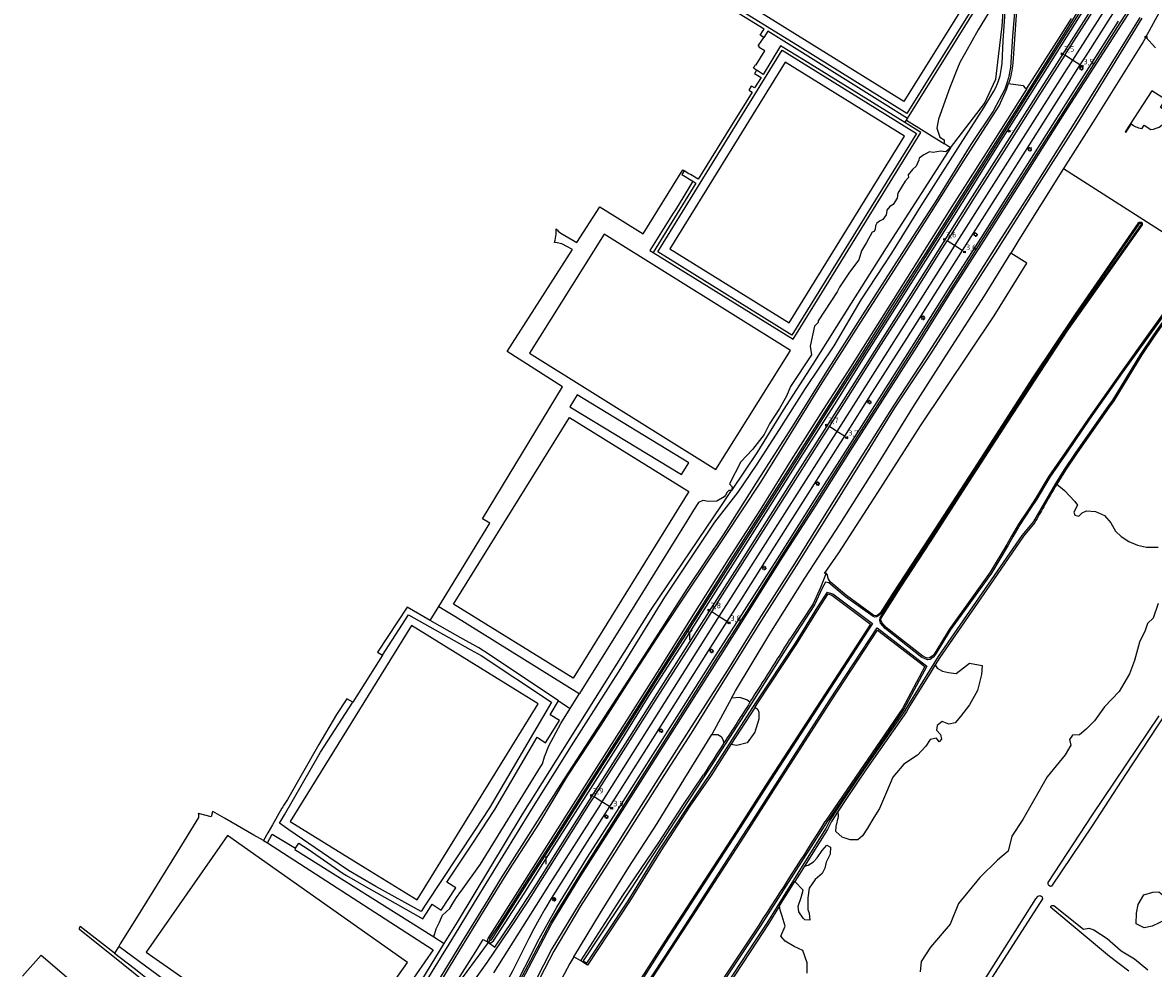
# Model space of a CAD drawing. Extents: x 165936 to 168762, y 445225 to 450407.
# Tile 39 of 69: x 167257 to 167772, y 447357 to 447787. Entities that reach past the tile are written whole.
import ezdxf

# ---------------------------------------------------------------- set-up
doc = ezdxf.new("R2010")
doc.units = 0
doc.header["$LTSCALE"] = 4
doc.layers.get('0').update_dxf_attribs({"linetype": 'CONTINUOUS'})
for name, color, linetype in [('G_BTD', 3, 'CONTINUOUS'), ('G_OTD', 32, 'CONTINUOUS'), ('G_OWG', 6, 'CONTINUOUS'), ('G_OWT', 6, 'CONTINUOUS'), ('G_PND', 1, 'CONTINUOUS'), ('G_WGD', 7, 'CONTINUOUS'), ('G_WTD', 5, 'CONTINUOUS'), ('PPALHM', 10, 'CONTINUOUS')]:
    doc.layers.add(name, color=color, linetype=linetype)
doc.layers.add('PBRD', color=7, linetype='CONTINUOUS', true_color=0xbd2877)
doc.layers.add('PPAL', color=7, linetype='CONTINUOUS', true_color=0xbd2877)
doc.styles.add('ISO', font='ISO')
doc.styles.get("Standard").update_dxf_attribs({"font": 'ISO'})

# ---------------------------------------------------------------- blocks, each defined once
blk = doc.blocks.new('lichtmast')
at = {"color": 0}
for p, q in [((-0.6, 0), (-1, 0)), ((-0.71, 0.71), (-0.42, 0.42)), ((0, 0.6), (0, 1)), ((0.42, 0.42), (0.71, 0.71)), ((0.6, 0), (1, 0)), ((-0.42, -0.42), (-0.71, -0.71)), ((0, -0.6), (0, -1)), ((0.42, -0.42), (0.71, -0.71))]:
    blk.add_line(p, q, dxfattribs=at)
blk.add_circle((0, 0), 0.6, dxfattribs=at)
blk = doc.blocks.new('wegwijzer')
at = {"color": 0}
for q in [(-0.42, 1.42), (0.42, 1.42), (0, 0)]:
    blk.add_line((0, 1), q, dxfattribs=at)
blk = doc.blocks.new('verkeersbord-pl')
at = {"linetype": 'Continuous'}
blk.add_circle((0, 0), 0.03, dxfattribs=at)
blk = doc.blocks.new('kilometerpaal')
at = {"color": 0}
for p, q in [((-0.44, 0.44), (0.44, -0.44)), ((-0.44, -0.44), (-0.44, 0.44)), ((0.44, 0.44), (-0.44, -0.44)), ((0.44, -0.44), (0.44, 0.44))]:
    blk.add_line(p, q, dxfattribs=at)
at = {"color": 0, "style": 'ISO'}
blk.add_attdef('KILOMETERPAAL', (0.59, 0.87), '', height=2.5, dxfattribs=at)
blk = doc.blocks.new('verkeersbord')
at = {"color": 0}
for p, q in [((0.5, 0.32), (-0.5, 0.32)), ((-0.5, 0.32), (0, -0.6)), ((0, -0.6), (0.5, 0.32))]:
    blk.add_line(p, q, dxfattribs=at)
blk = doc.blocks.new('verkeersteller')
at = {"color": 0}
blk.add_circle((0, 0), 0.45, dxfattribs=at)
blk = doc.blocks.new('telpaal')
at = {"linetype": 'ByBlock', "lineweight": -2}
h = blk.add_hatch(color=0, dxfattribs=at)
h.dxf.hatch_style = 1
h.paths.add_polyline_path([(0.15, 0.8), (-0.15, 0.8), (-0.15, -0.1), (0, -0.1, -0.414214), (-0.1, 0, -1), (0.1, 0, -0.414214), (0, -0.1), (0.15, -0.1)])
h.paths.add_polyline_path([(0, 0.4), (0, 0.6), (-0.05, 0.6), (-0.05, 0.65, 0.414214), (0, 0.7), (0.05, 0.7), (0.05, 0.4)], flags=16)
at = {"linetype": 'ByBlock', "lineweight": -2, "true_color": 0x681648}
h = blk.add_hatch(color=219, dxfattribs=at)
h.dxf.hatch_style = 1
h.paths.add_polyline_path([(0.1, 0, 1), (-0.1, 0, 1)])
at = {"color": 0, "linetype": 'ByBlock', "lineweight": -2}
blk.add_attdef('TELPAAL', (0.5, 0.35), '', height=0.5, dxfattribs=at)

msp = doc.modelspace()

# ---------------------------------------------------------------- linework, layer by layer
at = {"layer": 'G_BTD', "linetype": 'Continuous', "transparency": 33554687}
for points in [[(167692.445, 447805.686), (167658.608, 447751.28), (167573.794, 447804.061), (167607.53, 447858.478), (167692.445, 447805.686)], [(167701.897, 447799.294), (167700.569, 447797.673), (167698.62, 447795.471), (167697.671, 447794.167), (167697.196, 447793.32), (167697.078, 447792.626), (167696.976, 447791.406), (167692.376, 447783.9), (167686.696, 447773.549), (167684.247, 447769.431), (167683.356, 447767.205), (167679.57, 447757.745), (167674.447, 447743.276), (167673.649, 447739.146), (167674.993, 447735.061), (167676.967, 447733.859), (167676.967, 447732.28), (167677.038, 447731.982)], [(167591.54, 447765.493), (167590.066, 447766.402), (167590.394, 447766.956), (167591.104, 447768.153), (167591.34, 447768.014), (167595.364, 447774.417), (167592.688, 447775.907), (167592.892, 447776.234), (167592.222, 447776.65), (167593.87, 447779.114), (167594.469, 447780.01), (167594.796, 447780.499)], [(167658.961, 447735.555), (167604.562, 447769.241), (167552, 447684.154), (167606.392, 447650.544), (167658.961, 447735.555)], [(167659.101, 447741.673), (167659.752, 447742.721)], [(167659.752, 447742.721), (167660.289, 447743.585)], [(167659.752, 447742.721), (167677.038, 447731.982)], [(167679.874, 447730.146), (167677.716, 447728.437), (167675.233, 447728.73), (167671.968, 447728.124), (167670.227, 447728.339), (167667.705, 447726.971), (167665.613, 447725.505), (167665.457, 447724.509), (167664.253, 447721.866), (167662.56, 447720.269), (167660.617, 447717.856), (167660.711, 447716.666), (167659.144, 447715.037), (167655.811, 447709.619), (167655.61, 447707.259), (167653.801, 447704.396), (167652.193, 447703.492), (167650.886, 447701.785), (167650.685, 447700.479), (167650.484, 447699.675), (167649.027, 447697.616), (167647.57, 447696.813), (167646.364, 447695.959), (167645.761, 447694.703), (167645.51, 447693.197), (167645.158, 447692.092), (167644.103, 447691.841), (167641.596, 447687.091), (167639.335, 447683.217), (167638.124, 447679.262), (167633.844, 447673.613), (167629.322, 447666.671), (167628.191, 447664.573), (167619.519, 447651.445), (167619.519, 447650.715), (167617.977, 447649.011), (167615.867, 447639.926), (167616.516, 447635.952), (167606.962, 447621.472), (167605.206, 447617.142), (167602.031, 447611.524), (167597.451, 447604.554), (167595.057, 447599.664), (167589.626, 447592.854), (167584.303, 447587.267), (167579.153, 447577.228), (167580.442, 447575.853), (167580.161, 447574.213)], [(167679.908, 447730.199), (167677.038, 447731.982)], [(167446.861, 447521.344), (167450.448, 447527.191), (167470.106, 447559.234), (167466.69, 447561.304), (167503.088, 447621.362), (167477.965, 447637.409), (167507.679, 447683.93), (167502.84, 447686.482), (167500.793, 447686.918), (167499.452, 447687.026), (167499.765, 447688.132), (167500.24, 447690.893), (167500.316, 447693.332), (167500.888, 447692.7), (167501.234, 447692.317), (167502.381, 447691.281), (167509.714, 447687.116), (167520.081, 447703.35), (167539.879, 447690.981), (167557.883, 447720.134), (167558.519, 447719.737)], [(167562.55, 447714.972), (167558.376, 447708.175), (167554.555, 447701.951), (167553.528, 447700.402), (167542.991, 447683.418), (167544.405, 447682.541)], [(167573.036, 447583.645), (167606.993, 447637.853), (167522.116, 447690.815), (167488.14, 447636.622), (167573.036, 447583.645)], [(167506.511, 447612.204), (167557.402, 447581.362), (167560.703, 447586.809), (167509.812, 447617.651), (167506.511, 447612.204)], [(167507.936, 447488.629), (167453.545, 447522.371), (167506.272, 447607.373), (167560.624, 447573.629), (167507.936, 447488.629)], [(167580.161, 447574.213), (167578.904, 447574.094), (167578.177, 447573.341), (167577.415, 447572.054), (167576.706, 447571.214), (167573.411, 447569.352), (167569.688, 447569.209), (167567.002, 447569.531), (167565.069, 447568.636), (167562.849, 447565.165), (167560.171, 447560.977), (167533.336, 447517.642), (167510.842, 447481.648)], [(167728.249, 447577.073), (167731.781, 447574.077), (167736.43, 447569.154), (167737.615, 447567.422), (167736.065, 447564.231), (167736.43, 447562.954), (167738.345, 447562.498), (167739.803, 447564.048), (167741.809, 447564.869), (167745.821, 447564.595), (167750.014, 447562.772), (167752.932, 447559.399), (167754.938, 447555.661), (167757.581, 447553.199), (167761.046, 447550.92), (167765.057, 447549.279), (167769.16, 447548.276), (167774.448, 447548.367)], [(167442.949, 447514.967), (167446.861, 447521.344)], [(167446.861, 447521.344), (167449.585, 447519.673), (167454.058, 447516.986), (167510.719, 447481.725), (167510.842, 447481.648)], [(167774.448, 447522.749), (167772.077, 447516.002), (167769.525, 447513.632), (167768.431, 447510.35), (167765.878, 447505.062), (167763.69, 447496.765), (167761.319, 447490.657), (167758.767, 447486.281), (167756.67, 447482.634), (167750.014, 447475.614), (167745.456, 447469.232), (167741.627, 447465.494), (167738.527, 447462.85), (167735.336, 447462.759), (167734.06, 447460.754), (167734.698, 447458.201), (167732.054, 447453.825), (167723.849, 447443.705), (167717.649, 447432.765), (167712.726, 447424.377), (167707.803, 447416.719), (167706.162, 447409.972), (167701.239, 447405.778), (167693.216, 447397.938), (167683.552, 447386.086), (167679.723, 447376.604), (167670.788, 447366.211), (167666.412, 447359.647), (167666.047, 447354.906)], [(167672.861, 447494.705), (167673.797, 447493.301), (167676.167, 447491.933), (167678.902, 447491.295), (167682.367, 447490.748), (167685.831, 447493.392), (167688.566, 447495.58), (167694.31, 447494.395), (167694.036, 447490.384), (167692.213, 447483.09), (167688.566, 447476.617), (167684.372, 447471.238), (167682.002, 447468.321), (167679.085, 447467.774), (167676.076, 447468.959), (167673.797, 447467.135), (167673.523, 447465.038), (167675.347, 447463.033), (167675.711, 447460.936), (167674.709, 447459.751), (167673.432, 447461.301), (167670.606, 447460.754), (167668.6, 447457.745), (167664.862, 447453.642), (167658.572, 447449.54), (167653.557, 447443.614), (167650.64, 447436.776), (167647.54, 447429.391), (167644.987, 447425.289), (167641.979, 447420.366), (167639.791, 447416.901), (167637.603, 447415.078), (167634.138, 447415.078), (167630.583, 447416.263), (167627.574, 447418.816), (167627.756, 447421.095), (167628.85, 447425.653), (167628.67, 447428.131)], [(167506.642, 447474.927), (167510.842, 447481.648)], [(167444.635, 447370.825), (167445.697, 447374.564), (167447.091, 447377.646), (167448.484, 447380.728), (167451.864, 447383.81), (167453.406, 447386.328), (167454.948, 447388.847), (167456.875, 447391.489), (167457.023, 447391.692), (167465.86, 447404.014), (167493.106, 447448.376), (167494.045, 447449.749), (167494.929, 447452.856), (167496.876, 447457.86), (167502.346, 447468.052), (167506.642, 447474.927)], [(167501.36, 447478.443), (167506.642, 447474.927)], [(167590.862, 447475.516), (167592.16, 447474.418), (167592.525, 447473.232), (167592.616, 447470.041), (167590.793, 447464.115), (167587.237, 447459.192), (167582.588, 447458.098), (167579.843, 447458.411)], [(167781.709, 447478.558), (167759.556, 447444.847), (167744.348, 447421.509), (167725.866, 447394.028), (167725.355, 447393.871), (167724.613, 447394.279), (167724.343, 447394.9), (167724.321, 447395.713), (167744.541, 447426.488), (167774.851, 447471.508)], [(167366.977, 447414.749), (167362.594, 447417.259), (167349.302, 447424.87), (167343.876, 447427.977), (167343.83, 447427.853), (167343.197, 447425.546), (167337.454, 447427.123), (167337.333, 447427.156), (167337.419, 447425.237), (167327.235, 447408.735), (167309.873, 447380.698), (167301.766, 447367.647), (167301.064, 447366.517)], [(167368.76, 447413.728), (167444.324, 447364.992), (167417.666, 447326.798), (167404.318, 447306.871), (167399.489, 447299.839), (167389.478, 447301.431), (167301.064, 447366.517)], [(167313.624, 447363.895), (167327.703, 447354.056), (167395.122, 447306.186), (167401.77, 447315.601), (167407.099, 447323.148), (167414.703, 447333.918), (167421.907, 447344.121), (167432.529, 447359.164), (167350.581, 447417.026), (167313.624, 447363.895)], [(167381.534, 447411.226), (167381.188, 447410.717), (167444.635, 447370.825)], [(167613.319, 447403.128), (167615.084, 447403.499), (167617.454, 447405.049), (167619.095, 447406.872), (167621.466, 447410.246), (167623.563, 447412.616), (167625.204, 447411.704), (167625.021, 447408.513), (167623.289, 447404.867), (167622.56, 447402.223), (167621.374, 447399.67), (167618.275, 447396.935), (167615.54, 447393.106), (167614.81, 447388.73), (167614.81, 447383.351), (167615.54, 447381.619), (167615.813, 447378.519), (167613.443, 447378.61), (167612.713, 447379.43), (167610.799, 447382.348), (167610.434, 447384.901), (167611.802, 447388.821), (167612.805, 447392.194), (167608.904, 447396.068)], [(167638.904, 447265.335), (167659.306, 447296.298), (167686.541, 447337.398), (167718.715, 447388.261), (167719.825, 447389.449), (167720.655, 447389.705), (167721.559, 447389.061), (167721.734, 447388.277), (167696.081, 447348.269), (167680.152, 447322.978), (167660.334, 447292.596), (167636.332, 447256.056), (167613.773, 447222.579)], [(167764.624, 447381.71), (167765.354, 447385.63), (167767.815, 447390.097), (167772.009, 447391.191), (167774.744, 447391.465), (167776.932, 447389.641), (167778.755, 447386.086), (167779.12, 447382.713), (167779.211, 447380.433), (167777.57, 447378.701), (167774.835, 447377.334), (167771.735, 447375.693), (167768.089, 447374.963), (167764.442, 447376.878), (167764.624, 447381.71)], [(167614.628, 447354.359), (167614.628, 447359.1), (167612.622, 447364.661), (167608.702, 447366.484), (167604.599, 447368.855), (167602.594, 447371.134), (167604.508, 447375.784), (167603.232, 447380.342), (167602.32, 447382.986), (167602.025, 447384.993)], [(167761.114, 447355.189), (167752.309, 447361.932), (167725.536, 447384.228), (167725.468, 447384.838), (167725.945, 447385.224), (167726.892, 447385.198), (167740.399, 447374.449), (167742.835, 447374.872), (167745.114, 447374.143), (167751.131, 447370.131), (167757.604, 447364.57), (167763.621, 447360.832), (167769.73, 447355.818)], [(167444.635, 447370.825), (167449.339, 447367.868)], [(167301.064, 447366.517), (167299.197, 447363.512)]]:
    msp.add_lwpolyline(points, dxfattribs=at)
at = {"layer": 'G_OTD', "linetype": 'Continuous', "transparency": 33554687}
for points in [[(167660.289, 447743.585), (167699.881, 447807.314), (167605.729, 447865.753), (167581.121, 447826.086), (167566.258, 447802.123)], [(167697.931, 447806.849), (167659.98, 447745.791), (167611.335, 447776.028), (167568.295, 447802.766), (167606.19, 447863.817), (167615.58, 447858.012), (167685.212, 447814.771), (167697.931, 447806.849)], [(167594.796, 447780.499), (167593.226, 447781.445), (167594.498, 447783.555), (167594.924, 447784.261), (167581.666, 447792.497), (167581.396, 447792.088), (167580.914, 447791.403), (167579.113, 447792.536), (167579.369, 447793.073), (167579.753, 447793.683), (167567.99, 447800.989), (167566.258, 447802.123)], [(167660.289, 447743.585), (167650.167, 447749.885), (167596.646, 447783.266), (167594.796, 447780.499)], [(167773.215, 447775.751), (167768.757, 447780.652)], [(167607.664, 447644.895), (167551.003, 447680.156), (167546.53, 447682.843), (167603.229, 447774.618), (167654.368, 447742.977), (167664.415, 447736.759), (167607.664, 447644.895)], [(167659.101, 447741.673), (167612.954, 447770.248), (167602.501, 447776.694), (167594.483, 447763.652), (167592.709, 447764.761), (167591.54, 447765.493)], [(167591.54, 447765.493), (167590.72, 447764.163), (167590.648, 447764.045), (167593.602, 447762.272), (167590.619, 447757.457), (167589.48, 447758.086), (167589.102, 447758.295), (167587.997, 447756.493), (167588.316, 447756.283), (167589.46, 447755.53), (167584.002, 447746.7), (167581.536, 447742.666), (167564.902, 447715.891), (167561.424, 447717.987), (167560.73, 447718.404), (167558.519, 447719.737)], [(167544.405, 447682.541), (167608.128, 447643.009), (167611.682, 447648.741), (167666.308, 447737.21), (167659.101, 447741.673)], [(167558.519, 447719.737), (167557.485, 447718.082), (167562.55, 447714.972)], [(167731.328, 447720.749), (167793.032, 447681.334)], [(167562.55, 447714.972), (167563.878, 447714.157), (167544.405, 447682.541)], [(167421.242, 447499.183), (167432.981, 447517.58), (167461.053, 447501.777), (167466.104, 447498.983), (167498.096, 447477.787), (167469.851, 447429.583), (167463.264, 447419.414), (167440.657, 447385.281), (167438.795, 447382.496), (167418.214, 447393.878), (167405.645, 447401.038), (167396.769, 447407.156), (167378.538, 447419.653), (167374.245, 447422.617), (167376.578, 447426.405), (167393, 447454.922), (167407.609, 447477.817)], [(167442.949, 447514.967), (167432.382, 447520.991), (167423.621, 447507.707), (167418.926, 447500.589), (167421.242, 447499.183)], [(167434.363, 447512.657), (167379.125, 447423.403), (167413.278, 447402.322), (167436.92, 447387.708), (167492.074, 447476.94), (167434.363, 447512.657)], [(167501.36, 447478.443), (167469.832, 447499.428), (167464.996, 447502.466), (167456.606, 447507.182), (167442.949, 447514.967)], [(167421.242, 447499.183), (167407.609, 447477.817)], [(167407.609, 447477.817), (167404.978, 447479.344), (167400.184, 447472.133), (167392.215, 447458.441), (167377.916, 447433.492), (167376.154, 447430.777), (167375.802, 447430.162), (167375.388, 447429.438), (167371.067, 447421.892), (167368.995, 447418.272), (167366.977, 447414.749)], [(167381.534, 447411.226), (167383.141, 447413.583), (167387.281, 447410.762), (167403.211, 447399.797), (167404.796, 447398.829), (167413.804, 447393.621), (167426.92, 447386.188), (167439.588, 447379.142), (167442.559, 447383.834), (167443.81, 447385.722), (167447.918, 447382.999), (167454.531, 447393.199), (167450.525, 447395.854), (167462.592, 447414.06), (167468.798, 447423.499), (167472.313, 447428.931), (167491.566, 447461.749), (167495.487, 447459.232), (167501.773, 447469.452), (167497.542, 447471.935), (167501.36, 447478.443)], [(167366.977, 447414.749), (167368.76, 447413.728)], [(167368.76, 447413.728), (167370.988, 447417.62), (167381.534, 447411.226)]]:
    msp.add_lwpolyline(points, dxfattribs=at)
at = {"layer": 'G_OWG', "linetype": 'Continuous', "transparency": 33554687}
for points in [[(167469.383, 447368.245), (167472.409, 447366.205), (167480.184, 447377.813), (167491.254, 447394.913), (167505.71, 447417.733), (167520.398, 447440.957), (167533.779, 447461.996), (167548.109, 447484.558), (167562.088, 447506.528), (167584.035, 447541.105), (167597.904, 447562.963), (167610.509, 447582.811), (167629.127, 447612.151), (167646.266, 447639.189), (167668.874, 447674.853), (167687.794, 447704.743), (167702.915, 447728.524), (167720.521, 447756.348), (167741.557, 447789.387), (167764.931, 447826.285), (167783.262, 447855.115), (167792.14, 447868.993), (167804.758, 447888.717), (167804.753, 447888.721)], [(167768.757, 447780.652), (167778.291, 447798.128), (167797.125, 447825.482), (167815.595, 447844.306), (167824.665, 447853.24), (167833.966, 447862.193), (167838.209, 447866.995)], [(167766.942, 447789.245), (167737.551, 447741.299), (167717.067, 447709.15), (167701.188, 447684.113), (167686.859, 447661.627), (167670.796, 447636.43), (167654.381, 447611.739), (167639.848, 447588.39), (167625.63, 447565.438), (167609.514, 447539.837), (167593.795, 447515.039), (167579.193, 447491.741), (167561.695, 447463.607), (167549.361, 447444.365), (167536.924, 447424.788), (167524.635, 447405.645), (167511.282, 447384.822), (167499.183, 447364.411), (167486.431, 447339.711), (167474.623, 447319.184), (167466.99, 447306.978), (167454.343, 447287.526)], [(167766.091, 447789.477), (167736.89, 447742.571), (167716.587, 447710.339), (167700.509, 447685.267), (167685.876, 447662.191), (167668.812, 447635.53), (167653.991, 447612.969), (167639.456, 447589.888), (167624.607, 447566.207), (167608.941, 447541.13), (167592.536, 447515.442), (167578.266, 447492.349), (167560.678, 447464.886), (167548.387, 447445.515), (167536.169, 447426.152), (167523.832, 447406.6), (167510.682, 447385.884), (167498.354, 447365.471), (167486.828, 447342.865)], [(167768.757, 447780.652), (167767.555, 447778.448), (167744.775, 447742.098), (167731.328, 447720.749)], [(167706.292, 447759.526), (167712.93, 447758.513), (167713.462, 447757.947), (167714.57, 447756.987)], [(167731.328, 447720.749), (167710.987, 447688.257), (167707.251, 447682.206)], [(167580.095, 447479.511), (167581.924, 447482.852), (167597.536, 447508.845), (167613.491, 447534.165), (167629.604, 447558.903), (167645.794, 447584.681), (167662.674, 447612.004), (167679.135, 447637.534), (167695.297, 447662.845), (167707.251, 447682.206)], [(167623.157, 447536.439), (167622.472, 447536.388), (167628.956, 447545.815), (167646.818, 447573.21), (167666.202, 447603.55), (167699.738, 447653.663), (167714.606, 447677.665), (167707.251, 447682.206)], [(167588.53, 447477.689), (167587.146, 447478.794), (167583.955, 447479.888), (167580.095, 447479.511)], [(167580.095, 447479.511), (167571.092, 447463.069)], [(167508.336, 447361.851), (167520.391, 447381.861), (167533.423, 447402.595), (167546.233, 447422.437), (167558.86, 447443.164), (167571.092, 447463.069)], [(167571.092, 447463.069), (167573.835, 447463.021), (167575.385, 447462.11), (167576.115, 447460.833), (167576.695, 447459.19)], [(167447.398, 447338.647), (167459.758, 447357.942), (167463.629, 447364.172), (167467.058, 447369.69), (167469.383, 447368.245)], [(167447.398, 447338.647), (167448.398, 447340.016), (167450.102, 447342.236), (167453.806, 447347.06), (167469.383, 447368.245)], [(167508.336, 447361.851), (167506.514, 447358.827), (167497.762, 447342.206)], [(167511.447, 447359.976), (167508.336, 447361.851)]]:
    msp.add_lwpolyline(points, dxfattribs=at)
at = {"layer": 'G_OWT', "linetype": 'Continuous', "transparency": 33554687}
for points in [[(167469.383, 447368.245), (167470.476, 447368.188), (167471.705, 447369.124), (167485.702, 447390.65), (167499.311, 447412.321), (167514.006, 447435.138), (167528.528, 447457.997), (167542.587, 447480.804), (167558.299, 447504.958), (167566.584, 447518.208), (167581.754, 447542.019), (167596.842, 447565.581), (167611.759, 447589.24), (167627.053, 447613.183), (167641.706, 447636.654), (167656.634, 447660.112), (167671.804, 447683.931), (167687.17, 447708.138), (167701.691, 447731.543), (167717.046, 447755.772), (167732.88, 447780.814), (167744.453, 447799.431), (167802.322, 447890.239)], [(167718.052, 447826.335), (167716.622, 447822.815), (167711.458, 447814.096), (167709.741, 447790.607), (167708.191, 447768.758)], [(167679.908, 447730.199), (167695.291, 447750.316), (167700.53, 447761.429), (167701.694, 447771.8), (167703.334, 447785.538), (167704.539, 447803.461), (167705.026, 447816.035)], [(167714.57, 447756.987), (167714.681, 447757.164), (167729.428, 447780.376), (167734.897, 447789.154)], [(167445.449, 447288.224), (167446.108, 447289.657), (167449.459, 447295.637), (167455.793, 447305.324), (167470.035, 447328.158), (167479.554, 447344.484), (167492.514, 447370.051), (167500.544, 447384.483), (167514.497, 447407.166), (167529.02, 447429.666), (167543.42, 447452.424), (167557.483, 447474.579), (167571.804, 447497.165), (167586.002, 447519.562), (167602.069, 447544.659), (167617.94, 447569.686), (167632.953, 447593.293), (167647.476, 447616.179), (167663.263, 447641.084), (167679.988, 447667.596), (167693.963, 447689.406), (167710.996, 447716.332), (167730.386, 447747.059), (167756.299, 447787.892)], [(167427.53, 447317.192), (167431.751, 447323.744), (167446.883, 447349.073), (167454.738, 447362.104), (167462.139, 447374.31), (167469.331, 447385.967), (167478.979, 447401.609), (167492.302, 447422.192), (167505.495, 447444.073), (167520.817, 447467.363), (167534.586, 447489.007), (167548.376, 447510.19), (167560.609, 447528.807), (167577.112, 447553.206), (167593.542, 447577.969), (167606.28, 447598.545), (167620.703, 447621.966), (167637.931, 447649.079), (167654.038, 447674.148), (167669.436, 447698.1), (167686.115, 447724.554), (167701.975, 447749.33), (167705.333, 447756.762), (167706.292, 447759.526)], [(167469.383, 447368.245), (167468.939, 447369.099), (167469.296, 447370.087), (167483.849, 447393.034), (167499.993, 447418.362), (167515.293, 447442.544), (167531.424, 447467.755), (167548.556, 447494.837), (167555.9, 447506.484), (167563.703, 447519.026), (167578.89, 447543), (167593.264, 447565.341), (167607.475, 447588.05), (167621.964, 447611.002), (167634.404, 447630.348), (167649.597, 447654.249), (167664.601, 447678.09), (167680.675, 447703.442), (167696.291, 447727.974), (167714.57, 447756.987)], [(167679.874, 447730.146), (167670.959, 447716.191), (167650.621, 447684.63), (167634.633, 447659.483), (167617.124, 447631.746), (167603.648, 447610.776), (167591.606, 447591.349), (167580.161, 447574.213)], [(167679.908, 447730.199), (167679.874, 447730.146)], [(167779.492, 447658.619), (167770.062, 447645.554), (167757.549, 447628.068), (167742.676, 447606.998), (167732.192, 447591.554), (167724.572, 447580.611), (167718.566, 447570.495), (167716.1, 447566.759), (167710.837, 447558.786), (167707.697, 447553.413), (167707.659, 447553.347), (167705.47, 447549.601), (167697.915, 447536.889), (167689.611, 447525.323), (167679.177, 447510.839), (167675.233, 447504.317), (167672.351, 447499.691), (167671.442, 447498.691), (167670.346, 447497.882), (167669.537, 447497.744), (167668.51, 447498.057), (167667.186, 447498.655), (167650.506, 447511.75), (167648.512, 447514.093), (167648.116, 447515.215), (167648.215, 447515.964), (167657.234, 447530.171), (167670.687, 447550.776), (167686.835, 447575.887), (167705.758, 447605.12), (167733.008, 447646.688), (167767.345, 447695.202), (167767.306, 447695.815), (167766.867, 447696.23), (167765.764, 447696.218), (167765.22, 447695.728), (167736.688, 447654.496), (167717.562, 447625.931), (167692.027, 447586.306), (167672.795, 447556.859), (167653.605, 447527.375), (167647.751, 447518.348), (167646.948, 447517.551), (167646.196, 447517.082), (167645.65, 447517.018), (167644.905, 447517.258), (167632.464, 447526.268), (167625.01, 447532.586), (167624.13, 447534.011), (167623.763, 447535.789), (167623.606, 447535.93), (167623.157, 447536.439)], [(167791.069, 447672.541), (167781.759, 447657.317), (167772.564, 447644.295), (167766.941, 447635.964), (167754.161, 447615.027), (167752.13, 447612.026), (167737.454, 447591.322), (167732.16, 447583.446), (167728.249, 447577.073)], [(167449.339, 447367.868), (167455.323, 447377.614), (167484.823, 447426.52), (167510.044, 447466.472), (167543.507, 447519.915), (167575.559, 447567.322), (167577.674, 447570.489), (167580.161, 447574.213)], [(167718.271, 447559.552), (167713.069, 447553.296), (167697.768, 447531.1), (167675.022, 447498.104), (167672.861, 447494.705)], [(167623.157, 447536.439), (167620.703, 447529.965), (167617.237, 447522.522), (167606.743, 447506.403)], [(167590.862, 447475.516), (167591.83, 447477.019), (167609.858, 447504.256), (167619.997, 447520.741), (167624.067, 447527.09), (167624.414, 447526.968), (167625.869, 447526.456), (167643.402, 447513.346), (167595.655, 447439.85), (167582.189, 447418.842), (167549.475, 447368.477), (167534.489, 447344.887)], [(167537.92, 447342.64), (167553.001, 447365.745), (167562.402, 447380.176), (167585.67, 447416.354), (167590.576, 447423.823), (167599.327, 447437.619), (167625.504, 447478.381), (167646.651, 447510.598), (167668.228, 447493.959), (167657.968, 447474.93), (167622.795, 447423.355)], [(167672.861, 447494.705), (167670.988, 447491.759), (167661.458, 447476.378), (167659.789, 447473.417), (167641.557, 447447.385), (167632.118, 447433.427), (167628.67, 447428.131)], [(167590.862, 447475.516), (167579.843, 447458.411)], [(167579.843, 447458.411), (167570.808, 447444.386), (167561.191, 447430.398), (167547.967, 447410.129), (167533.669, 447386.988), (167514.477, 447357.992), (167511.447, 447359.976)], [(167511.447, 447359.976), (167514.197, 447364.15), (167530.649, 447389.795), (167547.05, 447413.853), (167557.663, 447430.268), (167567.356, 447444.683)], [(167628.67, 447428.131), (167625.58, 447423.384), (167623.76, 447419.721), (167613.319, 447403.128)], [(167613.319, 447403.128), (167611.034, 447399.497), (167608.904, 447396.068)], [(167602.025, 447384.993), (167608.904, 447396.068)], [(167602.025, 447384.993), (167596.916, 447376.768), (167591.852, 447368.982), (167578.437, 447348.595), (167569.229, 447334.973), (167567.958, 447333.174), (167554.833, 447314.079), (167551.963, 447311.647), (167542.251, 447297.338), (167528.894, 447272.627), (167508.615, 447238.097), (167494.369, 447212.482), (167491.692, 447208.067), (167490.33, 447205.82), (167488.272, 447207.847), (167489.565, 447210.074), (167492.472, 447215.079), (167494.184, 447217.559), (167497.177, 447223.003), (167505.954, 447239.747), (167526.743, 447274.533)], [(167299.197, 447363.512), (167283.502, 447375.59), (167282.892, 447374.605), (167283.146, 447374.448), (167286.457, 447371.759), (167298.398, 447362.226), (167317.994, 447346.404), (167343.929, 447325.678), (167357.073, 447314.844)], [(167540.26, 447298.77), (167549.798, 447313.046), (167552.678, 447316.032), (167565.658, 447335.7), (167592.694, 447376.242)], [(167413.307, 447308.725), (167435.297, 447344.999), (167449.339, 447367.868)], [(167469.383, 447368.245), (167470.229, 447369.268)], [(167299.197, 447363.512), (167308.05, 447356.699), (167350.881, 447322.532), (167370.745, 447305.986)]]:
    msp.add_lwpolyline(points, dxfattribs=at)
for points in [[(167708.191, 447768.758, -0.0604496), (167706.292, 447759.526)], [(167728.249, 447577.073, 0.0043634), (167722.292, 447566.759)], [(167722.292, 447566.759, 0.0029896), (167718.271, 447559.552)], [(167588.53, 447477.689, 0.0012158), (167606.743, 447506.403)], [(167588.53, 447477.689, -0.0008367), (167576.695, 447459.19)], [(167576.695, 447459.19, -0.0005955), (167567.356, 447444.683)], [(167592.694, 447376.242, 0.0026147), (167622.795, 447423.355)]]:
    msp.add_lwpolyline(points, format="xyb", dxfattribs=at)
at = {"layer": 'G_PND', "linetype": 'Continuous', "transparency": 33554687}
msp.add_lwpolyline([(167766.922, 447738.849), (167768.015, 447740.552), (167771.09, 447738.517), (167772.262, 447738.722), (167773.569, 447739.09), (167774.849, 447739.647), (167776.311, 447740.642), (167778.196, 447739.429), (167780.329, 447738.058), (167783.672, 447743.262), (167781.539, 447744.633), (167775.45, 447748.566), (167777.763, 447752.165), (167771.481, 447756.193), (167759.438, 447737.414), (167759.698, 447737.247), (167762.095, 447740.984)], dxfattribs=at)
msp.add_lwpolyline([(167766.922, 447738.849, -0.1137487), (167762.095, 447740.984)], format="xyb", dxfattribs=at)
at = {"layer": 'G_WGD', "linetype": 'Continuous', "transparency": 33554687}
for points in [[(167731.938, 447772.376), (167736.055, 447778.825), (167750.51, 447801.661), (167764.972, 447824.484), (167781.056, 447849.81), (167785.458, 447856.712)], [(167788.842, 447854.554), (167763.137, 447813.84), (167735.366, 447770.188)], [(167792.368, 447852.305), (167789.493, 447847.75), (167773.485, 447822.518), (167757.504, 447797.382), (167741.442, 447772.127), (167738.813, 447767.988)], [(167731.938, 447772.376), (167720.096, 447753.823), (167705.402, 447730.57), (167690.982, 447707.907), (167678.272, 447687.841)], [(167735.366, 447770.188), (167732.838, 447766.213), (167681.724, 447685.655)], [(167735.366, 447770.188), (167731.938, 447772.376)], [(167738.813, 447767.988), (167735.366, 447770.188)], [(167738.813, 447767.988), (167726.922, 447749.271), (167706.266, 447716.642), (167690.22, 447691.406), (167685.194, 447683.457)], [(167624.675, 447603.251), (167632.566, 447615.713), (167647.11, 447638.653), (167661.71, 447661.648), (167676.194, 447684.561), (167678.272, 447687.841)], [(167681.724, 447685.655), (167678.272, 447687.841)], [(167681.724, 447685.655), (167680.821, 447684.233), (167628.136, 447601.06)], [(167685.194, 447683.457), (167675.821, 447668.632), (167659.786, 447643.404), (167644.202, 447618.925), (167631.509, 447598.924)], [(167685.194, 447683.457), (167681.724, 447685.655)], [(167571.123, 447518.897), (167576.048, 447526.658), (167590.674, 447549.698), (167605.462, 447573.012), (167619.894, 447595.701), (167624.675, 447603.251)], [(167628.136, 447601.06), (167626.435, 447598.375), (167574.374, 447516.834)], [(167631.509, 447598.924), (167629.305, 447595.45), (167614.904, 447572.613), (167599.541, 447548.545), (167584.455, 447524.687), (167577.977, 447514.547)], [(167628.136, 447601.06), (167624.675, 447603.251)], [(167631.509, 447598.924), (167628.136, 447601.06)], [(167517.546, 447434.612), (167531.943, 447457.239), (167546.416, 447480.036), (167560.94, 447502.853), (167571.123, 447518.897)], [(167574.374, 447516.834), (167573.744, 447515.846), (167521.092, 447432.356)], [(167574.374, 447516.834), (167571.123, 447518.897)], [(167577.977, 447514.547), (167574.374, 447516.834)], [(167577.977, 447514.547), (167568.38, 447499.524), (167555.626, 447479.319), (167541.206, 447456.561), (167526.799, 447433.794), (167524.505, 447430.184)], [(167463.592, 447351.76), (167468.872, 447359.17), (167479.044, 447374.26), (167487.032, 447386.404), (167501.397, 447409.012), (167515.821, 447431.901), (167517.546, 447434.612)], [(167521.092, 447432.356), (167517.546, 447434.612)], [(167521.092, 447432.356), (167520.235, 447430.998), (167497.391, 447395.232), (167471.776, 447354.452)], [(167524.505, 447430.184), (167512.336, 447411.034), (167498.026, 447388.395), (167495.033, 447383.481), (167492.521, 447378.99), (167490.067, 447374.484), (167487.789, 447370.139), (167480.491, 447355.59), (167477.573, 447349.906), (167474.425, 447344.042)], [(167524.505, 447430.184), (167521.092, 447432.356)], [(167257.295, 447352.972), (167259.579, 447355.572), (167263.314, 447359.825), (167265.7, 447362.542), (167285.807, 447345.471), (167314.16, 447321.457), (167337.713, 447301.57), (167338.312, 447301.022), (167340.128, 447299.478), (167341.702, 447298.14)]]:
    msp.add_lwpolyline(points, dxfattribs=at)
at = {"layer": 'G_WTD', "linetype": 'Continuous', "transparency": 33554687}
for points in [[(167714.848, 447829.048), (167715.383, 447828.7), (167716.257, 447827.732), (167717.198, 447826.757), (167716.15, 447823.472), (167710.328, 447814.219), (167710.154, 447804.792), (167709.36, 447795.505), (167708.011, 447780.979), (167707.156, 447766.821), (167706.191, 447762.027), (167705.45, 447759.655)], [(167703.34, 447768.539), (167703.872, 447778.931), (167705.01, 447796.748), (167704.868, 447798.386), (167704.922, 447798.841), (167705.716, 447805.826), (167706.086, 447811.435), (167706.542, 447816.97)], [(167478.627, 447339.348), (167489.295, 447359.782), (167498.255, 447376.946), (167511.481, 447398.646), (167525.092, 447420.004), (167539.663, 447442.948), (167553.025, 447464.118), (167575.227, 447499.045), (167587.468, 447518.311), (167603.563, 447543.905), (167618.683, 447567.535), (167634.508, 447592.535), (167649.017, 447615.355), (167664.613, 447639.788), (167680.505, 447665.008), (167695.162, 447687.923), (167712.603, 447715.563), (167731.943, 447746.17), (167755.24, 447782.366), (167771.062, 447807.087)], [(167483.918, 447351.116), (167488.688, 447360.208), (167497.797, 447377.561), (167511.023, 447399.165), (167524.58, 447420.449), (167539.172, 447443.494), (167552.483, 447464.573), (167572.715, 447496.556), (167587.165, 447519.094), (167603.065, 447544.414), (167618.379, 447568.534), (167634.001, 447593.307), (167648.858, 447616.503), (167664.001, 447640.434), (167680.18, 447666.01), (167694.77, 447688.928), (167710.252, 447713.402), (167731.378, 447746.448), (167757.06, 447787.183), (167771.26, 447808.761)], [(167470.229, 447369.268), (167470.046, 447369.961), (167474.435, 447376.551), (167486.831, 447395.898), (167499.621, 447415.966), (167512.784, 447436.591), (167526.992, 447458.981), (167541.952, 447482.63), (167556.643, 447505.759), (167564.904, 447518.783), (167580.038, 447542.518), (167594.671, 447565.633), (167609.662, 447589.283), (167624.55, 447612.89), (167639.49, 447636.275), (167653.811, 447658.949), (167668.717, 447682.421), (167683.558, 447705.747), (167698.687, 447729.669), (167715.616, 447756.637), (167731.422, 447781.869), (167742.613, 447799.977)], [(167470.229, 447369.268), (167470.796, 447369.459), (167485.909, 447393.166), (167500.526, 447416.118), (167516.278, 447440.932), (167531.64, 447464.996), (167545.857, 447487.427), (167559.342, 447508.515), (167565.853, 447518.837), (167580.701, 447542.338), (167595.62, 447565.613), (167610.174, 447588.579), (167625.021, 447612.199), (167638.733, 447633.559), (167653.421, 447656.674), (167668.313, 447680.223), (167683.187, 447703.817), (167698.036, 447727.362), (167716.247, 447756.287), (167732.4, 447781.752), (167743.433, 447799.479)], [(167705.45, 447759.655), (167704.613, 447756.978), (167699.2, 447746.874), (167689.148, 447731.692), (167673.554, 447706.698), (167659.068, 447684.162), (167639.808, 447654.168), (167623.427, 447628.386), (167608.592, 447604.599), (167592.087, 447578.793), (167576.603, 447554.487), (167560.001, 447529.523), (167541.439, 447500.728), (167526.146, 447477.021), (167502.303, 447440.265), (167474.958, 447397.334), (167469.109, 447387.702), (167457.229, 447368.287), (167435.578, 447332.903), (167426.067, 447318.752)], [(167451.046, 447366.795), (167456.554, 447375.819), (167463.071, 447386.557), (167489.143, 447428.995), (167507.299, 447457.89), (167529.707, 447493.155), (167549.784, 447525.632), (167572.548, 447559.701), (167583.217, 447573.331), (167591.546, 447585.714), (167601.982, 447601.908), (167613.758, 447620.538), (167626.88, 447640.074), (167639.213, 447660.931), (167653.151, 447682.16), (167666.449, 447703.838), (167680.934, 447726.344), (167695.168, 447748.649), (167698.594, 447754.436)], [(167656.853, 447530.416), (167670.307, 447551.022), (167686.455, 447576.132), (167705.379, 447605.367), (167732.634, 447646.943), (167766.883, 447695.333), (167766.866, 447695.608), (167766.689, 447695.775), (167765.94, 447695.767), (167765.562, 447695.427), (167737.062, 447654.241), (167717.94, 447625.682), (167692.407, 447586.06), (167673.174, 447556.612), (167653.985, 447527.128), (167648.104, 447518.061), (167647.231, 447517.194), (167646.349, 447516.644), (167645.424, 447516.518), (167644.601, 447516.807), (167632.062, 447525.755), (167624.51, 447532.156), (167622.974, 447532.34), (167621.438, 447529.655), (167617.935, 447522.135), (167607.411, 447505.968), (167587.504, 447474.612), (167570.593, 447448.321), (167554.343, 447423.555), (167534.603, 447393.263), (167512.588, 447360.039), (167514.284, 447358.928), (167533.098, 447387.353), (167547.395, 447410.492), (167560.628, 447430.775), (167570.244, 447444.761), (167591.263, 447477.389), (167609.287, 447504.621), (167619.423, 447521.101), (167623.786, 447527.907), (167624.639, 447527.607), (167626.192, 447527.061), (167644.316, 447513.509), (167596.224, 447439.483), (167582.758, 447418.475), (167550.045, 447368.111), (167535.061, 447344.524)], [(167577.847, 447348.988), (167591.259, 447369.37), (167596.318, 447377.148), (167610.433, 447399.873), (167623.141, 447420.068), (167624.963, 447423.736), (167631.527, 447433.819), (167640.973, 447447.787), (167659.188, 447473.795), (167660.848, 447476.739), (167670.388, 447492.136), (167674.431, 447498.495), (167697.184, 447531.502), (167712.504, 447553.725), (167717.726, 447560.005), (167727.785, 447577.358), (167731.702, 447583.74), (167737.006, 447591.631), (167751.683, 447612.336), (167753.703, 447615.321), (167766.483, 447636.258), (167772.116, 447644.604), (167781.304, 447657.616)], [(167780.03, 447658.253), (167770.591, 447645.174), (167758.08, 447627.691), (167743.211, 447606.627), (167732.728, 447591.185), (167725.12, 447580.258), (167719.118, 447570.149), (167716.643, 447566.4), (167711.39, 447558.442), (167708.26, 447553.086), (167708.222, 447553.02), (167706.031, 447549.271), (167698.46, 447536.532), (167690.139, 447524.943), (167679.72, 447510.48), (167675.788, 447503.976), (167672.872, 447499.297), (167671.88, 447498.206), (167670.608, 447497.266), (167669.495, 447497.076), (167668.28, 447497.447), (167666.846, 447498.094), (167650.053, 447511.278), (167647.938, 447513.763), (167647.653, 447515.167), (167647.779, 447516.122), (167656.853, 447530.416)], [(167537.353, 447343.011), (167552.433, 447366.115), (167561.833, 447380.544), (167585.102, 447416.723), (167590.007, 447424.19), (167598.756, 447437.984), (167624.936, 447478.75), (167646.486, 447511.581), (167669.098, 447494.144), (167658.548, 447474.577), (167623.355, 447422.973), (167593.284, 447375.849), (167566.249, 447335.308)], [(167422.649, 447320.907), (167435.361, 447341.099), (167449.299, 447363.933), (167451.046, 447366.795)]]:
    msp.add_lwpolyline(points, dxfattribs=at)
msp.add_lwpolyline([(167698.594, 447754.436, 0.1258318), (167703.34, 447768.539)], format="xyb", dxfattribs=at)

# ---------------------------------------------------------------- block references
at = {"layer": 'PBRD', "transparency": 33554687, "xscale": 3, "yscale": 3, "zscale": 3}
for p in [(167560.937, 447506.295), (167495.595, 447403.95)]:
    msp.add_blockref('wegwijzer', p, dxfattribs=at)
at = {"layer": 'PBRD', "transparency": 33554687}
msp.add_blockref('verkeersbord', (167499.32, 447388.031), dxfattribs=at)
at = {"layer": 'PPAL', "transparency": 33554687}
for name, p in [('verkeersteller', (167768.873, 447780.651)), ('lichtmast', (167739.438, 447766.462)), ('verkeersteller', (167706.52, 447737.746)), ('lichtmast', (167715.951, 447729.565)), ('lichtmast', (167691.267, 447690.691)), ('lichtmast', (167667.325, 447652.786)), ('lichtmast', (167642.923, 447614.445)), ('lichtmast', (167619.36, 447577.279)), ('lichtmast', (167595.016, 447538.856)), ('verkeersbord-pl', (167560.937, 447506.295)), ('lichtmast', (167571.071, 447501.104)), ('lichtmast', (167548.046, 447464.779)), ('lichtmast', (167523.153, 447425.639)), ('verkeersbord-pl', (167495.595, 447403.95)), ('lichtmast', (167499.32, 447388.031))]:
    msp.add_blockref(name, p, dxfattribs=at)
msp.add_blockref('telpaal', (167706.633, 447737.528), dxfattribs=at).add_auto_attribs({'TELPAAL': 'Teller'})
at = {"layer": 'PPALHM', "transparency": 33554687}
for p, values in [((167730.889, 447773.042), {'KILOMETERPAAL': '3,5'}), ((167739.824, 447767.342), {'KILOMETERPAAL': '3,5'}), ((167677.202, 447688.519), {'KILOMETERPAAL': '3,6'}), ((167686.292, 447682.761), {'KILOMETERPAAL': '3,6'}), ((167623.571, 447603.958), {'KILOMETERPAAL': '3,7'}), ((167632.65, 447598.201), {'KILOMETERPAAL': '3,7'}), ((167569.958, 447519.641), {'KILOMETERPAAL': '3,8'}), ((167579.075, 447513.851), {'KILOMETERPAAL': '3,8'}), ((167516.422, 447435.27), {'KILOMETERPAAL': '3,9'}), ((167525.644, 447429.459), {'KILOMETERPAAL': '3,9'})]:
    msp.add_blockref('kilometerpaal', p, dxfattribs=at).add_auto_attribs(values)

doc.saveas('drawing.dxf')
